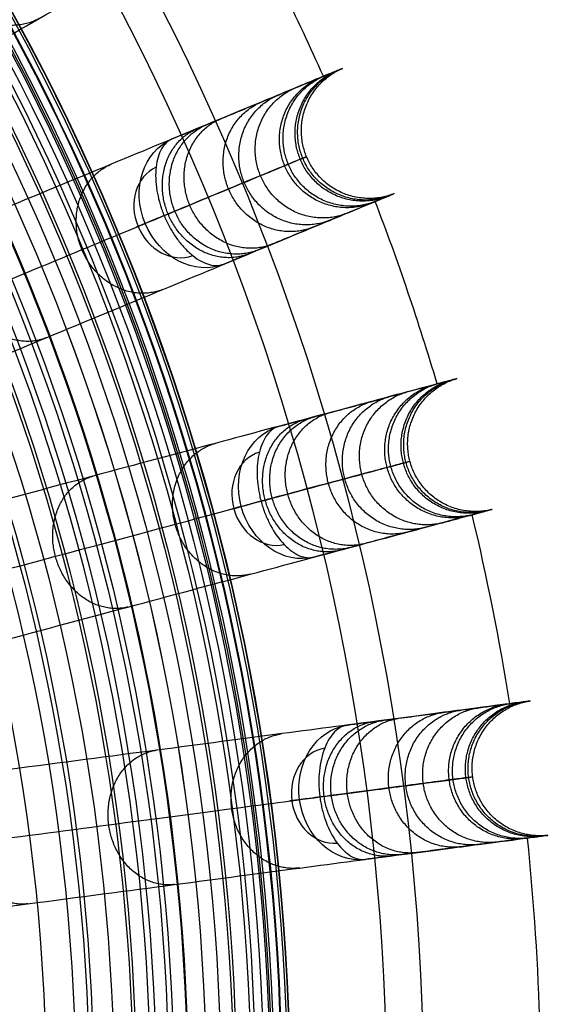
# Model space of a CAD drawing. Header units: millimetres. Extents: x -186 to 186, y -186 to 186.
# Tile 36 of 40: x 147 to 186, y 7 to 80. Entities that reach past the tile are written whole.
import ezdxf

# ---------------------------------------------------------------- set-up
doc = ezdxf.new("R2010")
doc.units = ezdxf.units.MM
doc.layers.add('Ø35', color=7, linetype='Continuous', true_color=0x7d26cd)

msp = doc.modelspace()

# ---------------------------------------------------------------- linework, layer by layer
at = {"layer": 'Ø35'}
for centre, radius in [((0, 0, 280.657), 176.344), ((0, 0, 277.846), 173.606), ((0, 0, 185.176), 166.494), ((0, 0, 178.694), 166.464), ((0, 0, 190.203), 166.286), ((0, 0, 195.126), 165.882), ((0, 0, 169.409), 165.831), ((0, 0, 199.917), 165.294), ((0, 0, 164.04), 165.137), ((0, 0, 250), 165), ((0, 0, 204.548), 164.531), ((0, 0, 157.398), 163.932), ((0, 0, 208.987), 163.606), ((0, 0, 213.207), 162.533), ((0, 0, 150.615), 162.317), ((0, 0, 216.979), 161.393), ((0, 0, 143.777), 160.306), ((0, 0, 220.096), 160.302), ((0, 0, 223.522), 158.919), ((0, 0, 136.901), 157.911), ((0, 0, 226.484), 157.532), ((0, 0, 228.238), 156.606), ((0, 0, 129.993), 155.138), ((0, 0, 231.304), 154.908), ((0, 0, 264.5), 153.5), ((0, 0, 123.061), 151.996), ((0, 0, 232.639), 151.667), ((0, 0, 116.113), 148.496)]:
    msp.add_circle(centre, radius, dxfattribs=at)
at = {"layer": 'Ø35', "extrusion": (0, 0, -1)}
for centre, radius in [((0, 0, -300), 159), ((0, 0, -300), 156.191), ((0, 0, -298.67), 150.699)]:
    msp.add_circle(centre, radius, dxfattribs=at)
at = {"layer": 'Ø35'}
for start, end in [(24.04858, 28.45142), (16.54858, 20.95142), (9.04858, 13.45142), (1.54858, 5.95142)]:
    msp.add_arc((0, 0, 161.636), 185, start, end, dxfattribs=at)
at = {"layer": 'Ø35', "extrusion": (0.477379, 0.197737, -0.85616)}
for start, end in [(270, 359.29062), (180.70938, 270)]:
    msp.add_arc((0, 272.044, -116.137), 5, start, end, dxfattribs=at)
at = {"layer": 'Ø35', "extrusion": (-0.477379, -0.197737, 0.85616)}
for start, end in [(182.21598, 270), (270, 357.78402)]:
    msp.add_arc((0, 272.044, 119.672), 3.536, start, end, dxfattribs=at)
at = {"layer": 'Ø35', "extrusion": (0.382683, -0.92388, -8.48683e-15)}
msp.add_arc((172.904, 240), 5, 123.60538, 211.11398, dxfattribs=at)
at = {"layer": 'Ø35', "extrusion": (0.499105, 0.133735, -0.85616)}
for start, end in [(270, 359.29062), (180.70938, 270)]:
    msp.add_arc((0, 272.044, -116.137), 5, start, end, dxfattribs=at)
at = {"layer": 'Ø35', "extrusion": (-0.499105, -0.133735, 0.85616)}
for start, end in [(182.21598, 270), (270, 357.78402)]:
    msp.add_arc((0, 272.044, 119.672), 3.536, start, end, dxfattribs=at)
at = {"layer": 'Ø35', "extrusion": (0.258819, -0.965926, -6.09741e-15)}
msp.add_arc((172.904, 240), 5, 123.60538, 211.11398, dxfattribs=at)
at = {"layer": 'Ø35', "extrusion": (0.512291, 0.067444, -0.85616)}
for start, end in [(270, 359.29062), (180.70938, 270)]:
    msp.add_arc((0, 272.044, -116.137), 5, start, end, dxfattribs=at)
at = {"layer": 'Ø35', "extrusion": (-0.512291, -0.067444, 0.85616)}
for start, end in [(182.21598, 270), (270, 357.78402)]:
    msp.add_arc((0, 272.044, 119.672), 3.536, start, end, dxfattribs=at)
at = {"layer": 'Ø35', "extrusion": (0.130526, -0.991445, -8.56685e-15)}
msp.add_arc((172.904, 240), 5, 123.60538, 211.11398, dxfattribs=at)
at = {"layer": 'Ø35'}
for points, knots in [([(88.055, 61.266, 30.058), (92.023, 64.31, 35.045), (95.91, 67.292, 40.156), (99.681, 70.186, 45.38), (103.378, 73.023, 50.502), (106.98, 75.787, 55.754), (110.449, 78.449, 61.124), (113.835, 81.047, 66.365), (117.109, 83.559, 71.742), (120.229, 85.953, 77.24), (123.264, 88.282, 82.587), (126.167, 90.509, 88.071), (128.892, 92.601, 93.678), (131.536, 94.63, 99.118), (134.024, 96.538, 104.693), (136.307, 98.29, 110.387), (138.521, 99.989, 115.909), (140.549, 101.545, 121.559), (142.343, 102.922, 127.318), (144.087, 104.26, 132.915), (145.611, 105.43, 138.621), (146.872, 106.397, 144.421), (148.102, 107.341, 150.084), (149.078, 108.09, 155.827), (149.76, 108.613, 161.636), (149.761, 108.614, 161.64), (149.761, 108.614, 161.643), (149.761, 108.614, 161.646), (150.199, 108.95, 165.37), (150.515, 109.193, 169.122), (150.714, 109.345, 172.878), (150.91, 109.495, 176.576), (150.992, 109.559, 180.289), (150.962, 109.536, 183.994), (150.933, 109.513, 187.613), (150.796, 109.408, 191.239), (150.551, 109.22, 194.845), (150.313, 109.038, 198.337), (149.973, 108.776, 201.827), (149.525, 108.433, 205.285), (149.096, 108.104, 208.598), (148.566, 107.697, 211.905), (147.929, 107.208, 215.165), (147.326, 106.746, 218.252), (146.622, 106.205, 221.326), (145.809, 105.581, 224.337), (145.428, 105.289, 225.747), (145.022, 104.978, 227.149), (144.158, 104.314, 229.921), (143.698, 103.961, 231.297), (143.209, 103.587, 232.653), (142.748, 103.233, 233.933), (142.26, 102.858, 235.2), (141.744, 102.462, 236.445), (141.249, 102.083, 237.638), (140.727, 101.682, 238.816), (140.175, 101.259, 239.968)], [0, 0, 0, 0, 21.204799, 21.204799, 21.204799, 41.99698, 41.99698, 41.99698, 62.294163, 62.294163, 62.294163, 82.036498, 82.036498, 82.036498, 101.193153, 101.193153, 101.193153, 119.768949, 119.768949, 119.768949, 137.816316, 137.816316, 137.816316, 155.433498, 155.433498, 155.433498, 155.443084, 155.443084, 155.443084, 166.745582, 166.745582, 166.745582, 177.871129, 177.871129, 177.871129, 188.740149, 188.740149, 188.740149, 199.26457, 199.26457, 199.26457, 209.352232, 209.352232, 209.352232, 218.911491, 218.911491, 218.911491, 223.383634, 223.383634, 227.855231, 227.855231, 227.855231, 232.074047, 232.074047, 232.074047, 236.114875, 236.114875, 236.114875, 236.114875]), ([(147.194, 90.755, 239.968), (147.795, 91.103, 238.816), (148.366, 91.432, 237.638), (148.906, 91.744, 236.445), (149.469, 92.069, 235.2), (150.002, 92.377, 233.933), (150.505, 92.667, 232.653), (151.039, 92.975, 231.297), (151.541, 93.265, 229.921), (152.484, 93.81, 227.149), (152.928, 94.066, 225.747), (153.343, 94.306, 224.337), (154.23, 94.818, 221.326), (154.999, 95.262, 218.252), (155.658, 95.642, 215.165), (156.353, 96.043, 211.905), (156.931, 96.377, 208.598), (157.4, 96.648, 205.285), (157.888, 96.93, 201.827), (158.26, 97.145, 198.337), (158.52, 97.294, 194.845), (158.787, 97.449, 191.239), (158.937, 97.535, 187.613), (158.969, 97.553, 183.994), (159.001, 97.572, 180.289), (158.911, 97.52, 176.576), (158.698, 97.397, 172.878), (158.48, 97.272, 169.122), (158.135, 97.072, 165.37), (157.658, 96.797, 161.646), (157.657, 96.796, 161.643), (157.657, 96.796, 161.64), (157.656, 96.796, 161.636), (156.912, 96.366, 155.827), (155.846, 95.751, 150.084), (154.503, 94.975, 144.421), (153.128, 94.181, 138.621), (151.463, 93.22, 132.915), (149.56, 92.122, 127.318), (147.601, 90.991, 121.559), (145.387, 89.712, 115.909), (142.971, 88.317, 110.387), (140.478, 86.878, 104.693), (137.763, 85.311, 99.118), (134.877, 83.644, 93.678), (131.902, 81.926, 88.071), (128.733, 80.097, 82.587), (125.42, 78.184, 77.24), (122.014, 76.218, 71.742), (118.44, 74.154, 66.365), (114.744, 72.02, 61.124), (110.957, 69.834, 55.754), (107.025, 67.564, 50.502), (102.989, 65.234, 45.38), (98.873, 62.857, 40.156), (94.631, 60.408, 35.045), (90.299, 57.907, 30.058)], [0, 0, 0, 0, 4.040828, 4.040828, 4.040828, 8.259644, 8.259644, 8.259644, 12.731241, 12.731241, 17.203384, 17.203384, 17.203384, 26.762643, 26.762643, 26.762643, 36.850305, 36.850305, 36.850305, 47.374726, 47.374726, 47.374726, 58.243746, 58.243746, 58.243746, 69.369292, 69.369292, 69.369292, 80.671791, 80.671791, 80.671791, 80.681377, 80.681377, 80.681377, 98.298559, 98.298559, 98.298559, 116.345926, 116.345926, 116.345926, 134.921722, 134.921722, 134.921722, 154.078377, 154.078377, 154.078377, 173.820712, 173.820712, 173.820712, 194.117895, 194.117895, 194.117895, 214.910076, 214.910076, 214.910076, 236.114875, 236.114875, 236.114875, 236.114875]), ([(89.791, 51.841, 33.54), (94.078, 54.316, 38.479), (102.372, 59.104, 48.477), (113.98, 65.806, 63.99), (124.512, 71.887, 79.841), (133.83, 77.267, 95.973), (141.795, 81.865, 112.333), (148.272, 85.605, 128.864), (153.128, 88.408, 145.52), (155.874, 89.994, 160.329), (157.053, 90.674, 173.137), (157.313, 90.825, 183.863), (156.882, 90.576, 194.327), (155.81, 89.957, 204.378), (154.15, 88.999, 213.861), (151.957, 87.733, 222.618), (149.696, 86.427, 229.305), (147.665, 85.254, 234.131), (146.586, 84.632, 236.356), (146.032, 84.312, 237.416)], [0, 0, 0, 0, 21.206687, 42.000163, 62.298384, 82.041442, 101.198015, 119.773444, 137.819283, 155.44352, 166.748088, 177.876049, 188.747485, 199.274348, 209.364632, 218.926927, 227.876161, 232.097972, 236.141838, 236.141838, 236.141838, 236.141838]), ([(95.299, 49.248, 30.058), (99.63, 51.749, 35.045), (103.872, 54.198, 40.156), (107.989, 56.575, 45.38), (112.025, 58.905, 50.502), (115.957, 61.175, 55.754), (119.743, 63.361, 61.124), (123.44, 65.495, 66.365), (127.013, 67.558, 71.742), (130.42, 69.525, 77.24), (133.733, 71.438, 82.587), (136.901, 73.267, 88.071), (139.876, 74.985, 93.678), (142.763, 76.651, 99.118), (145.478, 78.219, 104.693), (147.97, 79.658, 110.387), (150.387, 81.053, 115.909), (152.601, 82.331, 121.559), (154.56, 83.462, 127.318), (156.463, 84.561, 132.915), (158.127, 85.522, 138.621), (159.503, 86.316, 144.421), (160.846, 87.091, 150.084), (161.911, 87.706, 155.827), (162.656, 88.136, 161.636), (162.656, 88.137, 161.64), (162.657, 88.137, 161.643), (162.657, 88.137, 161.646), (163.134, 88.413, 165.37), (163.48, 88.612, 169.122), (163.697, 88.738, 172.878), (163.911, 88.861, 176.576), (164.001, 88.913, 180.289), (163.968, 88.894, 183.994), (163.936, 88.876, 187.613), (163.787, 88.789, 191.239), (163.519, 88.635, 194.845), (163.26, 88.485, 198.337), (162.888, 88.27, 201.827), (162.399, 87.988, 205.285), (161.931, 87.718, 208.598), (161.352, 87.384, 211.905), (160.657, 86.983, 215.165), (159.999, 86.602, 218.252), (159.23, 86.159, 221.326), (158.343, 85.646, 224.337), (157.927, 85.406, 225.747), (157.484, 85.15, 227.149), (156.54, 84.606, 229.921), (156.038, 84.316, 231.297), (155.505, 84.008, 232.653), (155.002, 83.717, 233.933), (154.469, 83.41, 235.2), (153.905, 83.084, 236.445), (153.365, 82.772, 237.638), (152.795, 82.443, 238.816), (152.193, 82.096, 239.968)], [0, 0, 0, 0, 21.204799, 21.204799, 21.204799, 41.99698, 41.99698, 41.99698, 62.294163, 62.294163, 62.294163, 82.036498, 82.036498, 82.036498, 101.193153, 101.193153, 101.193153, 119.768949, 119.768949, 119.768949, 137.816316, 137.816316, 137.816316, 155.433498, 155.433498, 155.433498, 155.443084, 155.443084, 155.443084, 166.745582, 166.745582, 166.745582, 177.871129, 177.871129, 177.871129, 188.740149, 188.740149, 188.740149, 199.26457, 199.26457, 199.26457, 209.352232, 209.352232, 209.352232, 218.911491, 218.911491, 218.911491, 223.383634, 223.383634, 227.855231, 227.855231, 227.855231, 232.074047, 232.074047, 232.074047, 236.114875, 236.114875, 236.114875, 236.114875]), ([(157.78, 70.766, 239.968), (158.422, 71.032, 238.816), (159.031, 71.284, 237.638), (159.607, 71.523, 236.445), (160.208, 71.772, 235.2), (160.777, 72.007, 233.933), (161.313, 72.23, 232.653), (161.882, 72.465, 231.297), (162.418, 72.687, 229.921), (163.424, 73.104, 227.149), (163.897, 73.3, 225.747), (164.341, 73.484, 224.337), (165.287, 73.876, 221.326), (166.108, 74.215, 218.252), (166.81, 74.506, 215.165), (167.551, 74.814, 211.905), (168.169, 75.069, 208.598), (168.668, 75.276, 205.285), (169.189, 75.492, 201.827), (169.586, 75.656, 198.337), (169.863, 75.771, 194.845), (170.149, 75.889, 191.239), (170.308, 75.955, 187.613), (170.342, 75.969, 183.994), (170.377, 75.984, 180.289), (170.281, 75.944, 176.576), (170.053, 75.85, 172.878), (169.821, 75.754, 169.122), (169.453, 75.601, 165.37), (168.943, 75.39, 161.646), (168.943, 75.39, 161.643), (168.942, 75.39, 161.64), (168.942, 75.39, 161.636), (168.147, 75.06, 155.827), (167.011, 74.59, 150.084), (165.578, 73.996, 144.421), (164.111, 73.388, 138.621), (162.335, 72.653, 132.915), (160.305, 71.812, 127.318), (158.215, 70.946, 121.559), (155.853, 69.968, 115.909), (153.275, 68.9, 110.387), (150.616, 67.799, 104.693), (147.72, 66.599, 99.118), (144.64, 65.323, 93.678), (141.467, 64.009, 88.071), (138.087, 62.609, 82.587), (134.552, 61.145, 77.24), (130.919, 59.64, 71.742), (127.106, 58.06, 66.365), (123.163, 56.427, 61.124), (119.123, 54.754, 55.754), (114.929, 53.016, 50.502), (110.623, 51.233, 45.38), (106.232, 49.414, 40.156), (101.706, 47.539, 35.045), (97.085, 45.625, 30.058)], [0, 0, 0, 0, 4.040828, 4.040828, 4.040828, 8.259644, 8.259644, 8.259644, 12.731241, 12.731241, 17.203384, 17.203384, 17.203384, 26.762643, 26.762643, 26.762643, 36.850305, 36.850305, 36.850305, 47.374726, 47.374726, 47.374726, 58.243746, 58.243746, 58.243746, 69.369292, 69.369292, 69.369292, 80.671791, 80.671791, 80.671791, 80.681377, 80.681377, 80.681377, 98.298559, 98.298559, 98.298559, 116.345926, 116.345926, 116.345926, 134.921722, 134.921722, 134.921722, 154.078377, 154.078377, 154.078377, 173.820712, 173.820712, 173.820712, 194.117895, 194.117895, 194.117895, 214.910076, 214.910076, 214.910076, 236.114875, 236.114875, 236.114875, 236.114875]), ([(157.78, 70.766, 239.968), (157.467, 70.637, 240.53), (157.2, 70.386, 241.083), (156.996, 70.029, 241.596), (156.792, 69.672, 242.108), (156.654, 69.216, 242.57), (156.594, 68.688, 242.956), (156.534, 68.158, 243.344), (156.554, 67.567, 243.648), (156.656, 66.949, 243.855), (156.7, 66.678, 243.946), (156.76, 66.404, 244.017), (156.873, 65.991, 244.094), (156.915, 65.854, 244.114), (156.982, 65.649, 244.137), (157.005, 65.581, 244.144), (157.054, 65.445, 244.154), (157.079, 65.378, 244.158), (157.105, 65.31, 244.161), (157.131, 65.243, 244.163), (157.158, 65.175, 244.165), (157.186, 65.108, 244.165)], [0, 0, 0, 0, 1.976488, 1.976488, 1.976488, 3.954613, 3.954613, 3.954613, 5.937868, 5.937868, 5.937868, 6.806556, 6.806556, 7.240695, 7.240695, 7.457739, 7.457739, 7.674783, 7.674783, 7.674783, 7.892081, 7.892081, 7.892081, 7.892081]), ([(95.789, 39.677, 33.54), (100.363, 41.572, 38.479), (109.211, 45.237, 48.477), (121.594, 50.366, 63.99), (132.83, 55.02, 79.841), (142.77, 59.137, 95.973), (151.267, 62.657, 112.333), (158.177, 65.519, 128.864), (163.357, 67.665, 145.52), (166.287, 68.878, 160.329), (167.544, 69.399, 173.137), (167.822, 69.514, 183.863), (167.363, 69.324, 194.327), (166.219, 68.85, 204.378), (164.448, 68.117, 213.861), (162.109, 67.148, 222.618), (159.697, 66.149, 229.305), (157.53, 65.251, 234.131), (156.379, 64.774, 236.356), (155.788, 64.529, 237.416)], [0, 0, 0, 0, 21.206687, 42.000163, 62.298384, 82.041442, 101.198015, 119.773444, 137.819283, 155.44352, 166.748088, 177.876049, 188.747485, 199.274348, 209.364632, 218.926927, 227.876161, 232.097972, 236.141838, 236.141838, 236.141838, 236.141838]), ([(100.912, 36.388, 30.058), (105.532, 38.302, 35.045), (110.058, 40.176, 40.156), (114.449, 41.995, 45.38), (118.755, 43.779, 50.502), (122.949, 45.516, 55.754), (126.989, 47.189, 61.124), (130.932, 48.823, 66.365), (134.745, 50.402, 71.742), (138.379, 51.907, 77.24), (141.913, 53.371, 82.587), (145.293, 54.771, 88.071), (148.467, 56.086, 93.678), (151.546, 57.361, 99.118), (154.443, 58.561, 104.693), (157.102, 59.662, 110.387), (159.68, 60.73, 115.909), (162.042, 61.708, 121.559), (164.131, 62.574, 127.318), (166.162, 63.415, 132.915), (167.937, 64.15, 138.621), (169.405, 64.758, 144.421), (170.837, 65.352, 150.084), (171.974, 65.822, 155.827), (172.769, 66.152, 161.636), (172.769, 66.152, 161.64), (172.769, 66.152, 161.643), (172.77, 66.152, 161.646), (173.279, 66.363, 165.37), (173.648, 66.516, 169.122), (173.879, 66.612, 172.878), (174.107, 66.706, 176.576), (174.203, 66.746, 180.289), (174.168, 66.731, 183.994), (174.134, 66.717, 187.613), (173.975, 66.651, 191.239), (173.689, 66.533, 194.845), (173.413, 66.418, 198.337), (173.016, 66.254, 201.827), (172.495, 66.038, 205.285), (171.995, 65.831, 208.598), (171.378, 65.576, 211.905), (170.636, 65.268, 215.165), (169.934, 64.977, 218.252), (169.114, 64.638, 221.326), (168.167, 64.246, 224.337), (167.724, 64.062, 225.747), (167.251, 63.866, 227.149), (166.244, 63.449, 229.921), (165.709, 63.227, 231.297), (165.14, 62.992, 232.653), (164.603, 62.769, 233.933), (164.034, 62.534, 235.2), (163.433, 62.285, 236.445), (162.857, 62.046, 237.638), (162.249, 61.794, 238.816), (161.607, 61.528, 239.968)], [0, 0, 0, 0, 21.204799, 21.204799, 21.204799, 41.99698, 41.99698, 41.99698, 62.294163, 62.294163, 62.294163, 82.036498, 82.036498, 82.036498, 101.193153, 101.193153, 101.193153, 119.768949, 119.768949, 119.768949, 137.816316, 137.816316, 137.816316, 155.433498, 155.433498, 155.433498, 155.443084, 155.443084, 155.443084, 166.745582, 166.745582, 166.745582, 177.871129, 177.871129, 177.871129, 188.740149, 188.740149, 188.740149, 199.26457, 199.26457, 199.26457, 209.352232, 209.352232, 209.352232, 218.911491, 218.911491, 218.911491, 223.383634, 223.383634, 227.855231, 227.855231, 227.855231, 232.074047, 232.074047, 232.074047, 236.114875, 236.114875, 236.114875, 236.114875]), ([(157.186, 65.108, 244.165), (157.213, 65.042, 244.165), (157.242, 64.975, 244.163), (157.271, 64.909, 244.161), (157.301, 64.843, 244.158), (157.331, 64.777, 244.154), (157.392, 64.647, 244.144), (157.424, 64.582, 244.137), (157.521, 64.389, 244.114), (157.589, 64.263, 244.094), (157.801, 63.892, 244.017), (157.952, 63.655, 243.946), (158.113, 63.432, 243.855), (158.275, 63.205, 243.763), (158.446, 62.993, 243.651), (158.623, 62.798, 243.52), (158.842, 62.556, 243.359), (159.069, 62.343, 243.17), (159.298, 62.16, 242.956), (159.714, 61.828, 242.57), (160.134, 61.603, 242.108), (160.531, 61.495, 241.596), (160.928, 61.387, 241.083), (161.293, 61.398, 240.53), (161.607, 61.528, 239.968)], [0, 0, 0, 0, 0.217298, 0.217298, 0.217298, 0.434342, 0.434342, 0.651386, 0.651386, 1.085525, 1.085525, 1.954213, 1.954213, 1.954213, 2.83705, 2.83705, 2.83705, 3.927983, 3.927983, 3.927983, 5.906108, 5.906108, 5.906108, 7.882596, 7.882596, 7.882596, 7.882596]), ([(165.667, 49.566, 239.968), (166.338, 49.746, 238.816), (166.975, 49.917, 237.638), (167.577, 50.078, 236.445), (168.205, 50.246, 235.2), (168.8, 50.406, 233.933), (169.361, 50.556, 232.653), (169.956, 50.715, 231.297), (170.516, 50.866, 229.921), (171.568, 51.148, 227.149), (172.063, 51.28, 225.747), (172.526, 51.404, 224.337), (173.516, 51.669, 221.326), (174.373, 51.899, 218.252), (175.108, 52.096, 215.165), (175.883, 52.304, 211.905), (176.528, 52.477, 208.598), (177.051, 52.616, 205.285), (177.596, 52.763, 201.827), (178.01, 52.874, 198.337), (178.3, 52.951, 194.845), (178.599, 53.031, 191.239), (178.765, 53.076, 187.613), (178.8, 53.085, 183.994), (178.837, 53.095, 180.289), (178.737, 53.068, 176.576), (178.498, 53.004, 172.878), (178.256, 52.939, 169.122), (177.871, 52.836, 165.37), (177.338, 52.694, 161.646), (177.338, 52.693, 161.643), (177.337, 52.693, 161.64), (177.337, 52.693, 161.636), (176.506, 52.471, 155.827), (175.318, 52.152, 150.084), (173.82, 51.751, 144.421), (172.286, 51.34, 138.621), (170.43, 50.842, 132.915), (168.307, 50.274, 127.318), (166.122, 49.688, 121.559), (163.653, 49.027, 115.909), (160.957, 48.304, 110.387), (158.177, 47.559, 104.693), (155.149, 46.748, 99.118), (151.929, 45.885, 93.678), (148.611, 44.996, 88.071), (145.077, 44.049, 82.587), (141.382, 43.059, 77.24), (137.583, 42.041, 71.742), (133.597, 40.973, 66.365), (129.474, 39.868, 61.124), (125.251, 38.737, 55.754), (120.865, 37.562, 50.502), (116.364, 36.355, 45.38), (111.773, 35.125, 40.156), (107.041, 33.857, 35.045), (102.21, 32.563, 30.058)], [0, 0, 0, 0, 4.040828, 4.040828, 4.040828, 8.259644, 8.259644, 8.259644, 12.731241, 12.731241, 17.203384, 17.203384, 17.203384, 26.762643, 26.762643, 26.762643, 36.850305, 36.850305, 36.850305, 47.374726, 47.374726, 47.374726, 58.243746, 58.243746, 58.243746, 69.369292, 69.369292, 69.369292, 80.671791, 80.671791, 80.671791, 80.681377, 80.681377, 80.681377, 98.298559, 98.298559, 98.298559, 116.345926, 116.345926, 116.345926, 134.921722, 134.921722, 134.921722, 154.078377, 154.078377, 154.078377, 173.820712, 173.820712, 173.820712, 194.117895, 194.117895, 194.117895, 214.910076, 214.910076, 214.910076, 236.114875, 236.114875, 236.114875, 236.114875]), ([(165.667, 49.566, 239.968), (165.34, 49.479, 240.53), (165.043, 49.265, 241.083), (164.794, 48.938, 241.596), (164.545, 48.611, 242.108), (164.349, 48.176, 242.57), (164.22, 47.66, 242.956), (164.092, 47.143, 243.344), (164.034, 46.554, 243.648), (164.054, 45.929, 243.855), (164.063, 45.654, 243.946), (164.087, 45.374, 244.017), (164.145, 44.951, 244.094), (164.168, 44.809, 244.114), (164.208, 44.597, 244.137), (164.222, 44.527, 244.144), (164.253, 44.386, 244.154), (164.269, 44.315, 244.158), (164.286, 44.245, 244.161), (164.303, 44.175, 244.163), (164.321, 44.105, 244.165), (164.339, 44.035, 244.165)], [0, 0, 0, 0, 1.976488, 1.976488, 1.976488, 3.954613, 3.954613, 3.954613, 5.937868, 5.937868, 5.937868, 6.806556, 6.806556, 7.240695, 7.240695, 7.457739, 7.457739, 7.674783, 7.674783, 7.674783, 7.892081, 7.892081, 7.892081, 7.892081]), ([(100.149, 26.835, 33.54), (104.93, 28.116, 38.479), (114.181, 30.595, 48.477), (127.128, 34.064, 63.99), (138.876, 37.212, 79.841), (149.268, 39.996, 95.973), (158.152, 42.377, 112.333), (165.376, 44.312, 128.864), (170.792, 45.764, 145.52), (173.854, 46.584, 160.329), (175.169, 46.937, 173.137), (175.46, 47.014, 183.863), (174.979, 46.886, 194.327), (173.784, 46.565, 204.378), (171.932, 46.069, 213.861), (169.486, 45.414, 222.618), (166.965, 44.738, 229.305), (164.699, 44.131, 234.131), (163.496, 43.809, 236.356), (162.877, 43.643, 237.416)], [0, 0, 0, 0, 21.206687, 42.000163, 62.298384, 82.041442, 101.198015, 119.773444, 137.819283, 155.44352, 166.748088, 177.876049, 188.747485, 199.274348, 209.364632, 218.926927, 227.876161, 232.097972, 236.141838, 236.141838, 236.141838, 236.141838]), ([(164.339, 44.035, 244.165), (164.358, 43.965, 244.165), (164.378, 43.895, 244.163), (164.398, 43.825, 244.161), (164.419, 43.756, 244.158), (164.44, 43.687, 244.154), (164.484, 43.55, 244.144), (164.507, 43.481, 244.137), (164.578, 43.278, 244.114), (164.629, 43.144, 244.094), (164.79, 42.748, 244.017), (164.91, 42.494, 243.946), (165.039, 42.251, 243.855), (165.335, 41.7, 243.648), (165.679, 41.219, 243.344), (166.049, 40.835, 242.956), (166.418, 40.453, 242.57), (166.805, 40.174, 242.108), (167.184, 40.015, 241.596), (167.564, 39.857, 241.083), (167.928, 39.82, 240.53), (168.255, 39.908, 239.968)], [0, 0, 0, 0, 0.217298, 0.217298, 0.217298, 0.434342, 0.434342, 0.651386, 0.651386, 1.085525, 1.085525, 1.954213, 1.954213, 1.954213, 3.937468, 3.937468, 3.937468, 5.915593, 5.915593, 5.915593, 7.892081, 7.892081, 7.892081, 7.892081]), ([(104.798, 22.905, 30.058), (109.629, 24.199, 35.045), (114.361, 25.467, 40.156), (118.952, 26.697, 45.38), (123.453, 27.903, 50.502), (127.839, 29.078, 55.754), (132.062, 30.21, 61.124), (136.185, 31.315, 66.365), (140.171, 32.383, 71.742), (143.97, 33.401, 77.24), (147.665, 34.391, 82.587), (151.199, 35.338, 88.071), (154.517, 36.227, 93.678), (157.737, 37.09, 99.118), (160.765, 37.901, 104.693), (163.545, 38.646, 110.387), (166.241, 39.368, 115.909), (168.71, 40.03, 121.559), (170.895, 40.615, 127.318), (173.017, 41.184, 132.915), (174.874, 41.681, 138.621), (176.408, 42.092, 144.421), (177.906, 42.494, 150.084), (179.094, 42.812, 155.827), (179.925, 43.035, 161.636), (179.925, 43.035, 161.64), (179.926, 43.035, 161.643), (179.926, 43.035, 161.646), (180.459, 43.178, 165.37), (180.844, 43.281, 169.122), (181.086, 43.346, 172.878), (181.325, 43.41, 176.576), (181.425, 43.437, 180.289), (181.388, 43.427, 183.994), (181.353, 43.417, 187.613), (181.186, 43.373, 191.239), (180.888, 43.293, 194.845), (180.598, 43.215, 198.337), (180.184, 43.104, 201.827), (179.639, 42.958, 205.285), (179.116, 42.818, 208.598), (178.471, 42.645, 211.905), (177.696, 42.438, 215.165), (176.961, 42.241, 218.252), (176.104, 42.011, 221.326), (175.114, 41.746, 224.337), (174.651, 41.622, 225.747), (174.156, 41.489, 227.149), (173.104, 41.207, 229.921), (172.544, 41.057, 231.297), (171.949, 40.898, 232.653), (171.388, 40.747, 233.933), (170.793, 40.588, 235.2), (170.165, 40.42, 236.445), (169.563, 40.258, 237.638), (168.926, 40.088, 238.816), (168.255, 39.908, 239.968)], [0, 0, 0, 0, 21.204799, 21.204799, 21.204799, 41.99698, 41.99698, 41.99698, 62.294163, 62.294163, 62.294163, 82.036498, 82.036498, 82.036498, 101.193153, 101.193153, 101.193153, 119.768949, 119.768949, 119.768949, 137.816316, 137.816316, 137.816316, 155.433498, 155.433498, 155.433498, 155.443084, 155.443084, 155.443084, 166.745582, 166.745582, 166.745582, 177.871129, 177.871129, 177.871129, 188.740149, 188.740149, 188.740149, 199.26457, 199.26457, 199.26457, 209.352232, 209.352232, 209.352232, 218.911491, 218.911491, 218.911491, 223.383634, 223.383634, 227.855231, 227.855231, 227.855231, 232.074047, 232.074047, 232.074047, 236.114875, 236.114875, 236.114875, 236.114875]), ([(170.72, 27.518, 239.968), (171.409, 27.609, 238.816), (172.062, 27.695, 237.638), (172.68, 27.776, 236.445), (173.325, 27.861, 235.2), (173.935, 27.942, 233.933), (174.511, 28.018, 232.653), (175.122, 28.098, 231.297), (175.696, 28.174, 229.921), (176.777, 28.316, 227.149), (177.284, 28.383, 225.747), (177.76, 28.445, 224.337), (178.776, 28.579, 221.326), (179.656, 28.695, 218.252), (180.41, 28.794, 215.165), (181.205, 28.899, 211.905), (181.868, 28.986, 208.598), (182.404, 29.057, 205.285), (182.963, 29.13, 201.827), (183.389, 29.186, 198.337), (183.686, 29.225, 194.845), (183.993, 29.266, 191.239), (184.163, 29.288, 187.613), (184.2, 29.293, 183.994), (184.237, 29.298, 180.289), (184.134, 29.284, 176.576), (183.89, 29.252, 172.878), (183.641, 29.219, 169.122), (183.246, 29.167, 165.37), (182.699, 29.095, 161.646), (182.699, 29.095, 161.643), (182.698, 29.095, 161.64), (182.698, 29.095, 161.636), (181.845, 28.983, 155.827), (180.625, 28.822, 150.084), (179.088, 28.62, 144.421), (177.513, 28.413, 138.621), (175.608, 28.162, 132.915), (173.429, 27.875, 127.318), (171.186, 27.58, 121.559), (168.652, 27.246, 115.909), (165.885, 26.882, 110.387), (163.032, 26.506, 104.693), (159.923, 26.097, 99.118), (156.619, 25.662, 93.678), (153.213, 25.214, 88.071), (149.586, 24.736, 82.587), (145.793, 24.237, 77.24), (141.893, 23.723, 71.742), (137.802, 23.185, 66.365), (133.57, 22.628, 61.124), (129.235, 22.057, 55.754), (124.734, 21.464, 50.502), (120.114, 20.856, 45.38), (115.401, 20.235, 40.156), (110.545, 19.596, 35.045), (105.586, 18.943, 30.058)], [0, 0, 0, 0, 4.040828, 4.040828, 4.040828, 8.259644, 8.259644, 8.259644, 12.731241, 12.731241, 17.203384, 17.203384, 17.203384, 26.762643, 26.762643, 26.762643, 36.850305, 36.850305, 36.850305, 47.374726, 47.374726, 47.374726, 58.243746, 58.243746, 58.243746, 69.369292, 69.369292, 69.369292, 80.671791, 80.671791, 80.671791, 80.681377, 80.681377, 80.681377, 98.298559, 98.298559, 98.298559, 116.345926, 116.345926, 116.345926, 134.921722, 134.921722, 134.921722, 154.078377, 154.078377, 154.078377, 173.820712, 173.820712, 173.820712, 194.117895, 194.117895, 194.117895, 214.910076, 214.910076, 214.910076, 236.114875, 236.114875, 236.114875, 236.114875]), ([(170.72, 27.518, 239.968), (170.383, 27.474, 240.53), (170.061, 27.301, 241.083), (169.772, 27.009, 241.596), (169.482, 26.717, 242.108), (169.231, 26.312, 242.57), (169.036, 25.817, 242.956), (168.841, 25.322, 243.344), (168.707, 24.745, 243.648), (168.645, 24.123, 243.855), (168.618, 23.849, 243.946), (168.605, 23.568, 244.017), (168.608, 23.141, 244.094), (168.612, 22.998, 244.114), (168.624, 22.782, 244.137), (168.629, 22.711, 244.144), (168.641, 22.567, 244.154), (168.648, 22.495, 244.158), (168.655, 22.423, 244.161), (168.663, 22.351, 244.163), (168.672, 22.279, 244.165), (168.681, 22.207, 244.165)], [0, 0, 0, 0, 1.976488, 1.976488, 1.976488, 3.954613, 3.954613, 3.954613, 5.937868, 5.937868, 5.937868, 6.806556, 6.806556, 7.240695, 7.240695, 7.457739, 7.457739, 7.674783, 7.674783, 7.674783, 7.892081, 7.892081, 7.892081, 7.892081]), ([(102.795, 13.533, 33.54), (107.703, 14.179, 38.479), (117.198, 15.429, 48.477), (130.487, 17.179, 63.99), (142.545, 18.766, 79.841), (153.211, 20.171, 95.973), (162.33, 21.371, 112.333), (169.745, 22.347, 128.864), (175.304, 23.079, 145.52), (178.448, 23.493, 160.329), (179.797, 23.671, 173.137), (180.095, 23.71, 183.863), (179.602, 23.645, 194.327), (178.375, 23.484, 204.378), (176.474, 23.233, 213.861), (173.964, 22.903, 222.618), (171.376, 22.562, 229.305), (169.05, 22.256, 234.131), (167.815, 22.093, 236.356), (167.181, 22.01, 237.416)], [0, 0, 0, 0, 21.206687, 42.000163, 62.298384, 82.041442, 101.198015, 119.773444, 137.819283, 155.44352, 166.748088, 177.876049, 188.747485, 199.274348, 209.364632, 218.926927, 227.876161, 232.097972, 236.141838, 236.141838, 236.141838, 236.141838]), ([(168.681, 22.207, 244.165), (168.69, 22.135, 244.165), (168.701, 22.064, 244.163), (168.712, 21.992, 244.161), (168.723, 21.921, 244.158), (168.735, 21.85, 244.154), (168.761, 21.708, 244.144), (168.775, 21.637, 244.137), (168.819, 21.426, 244.114), (168.852, 21.286, 244.094), (168.96, 20.873, 244.017), (169.045, 20.605, 243.946), (169.142, 20.348, 243.855), (169.363, 19.762, 243.648), (169.642, 19.241, 243.344), (169.959, 18.812, 242.956), (170.275, 18.385, 242.57), (170.622, 18.058, 242.108), (170.977, 17.851, 241.596), (171.332, 17.644, 241.083), (171.689, 17.56, 240.53), (172.025, 17.605, 239.968)], [0, 0, 0, 0, 0.217298, 0.217298, 0.217298, 0.434342, 0.434342, 0.651386, 0.651386, 1.085525, 1.085525, 1.954213, 1.954213, 1.954213, 3.937468, 3.937468, 3.937468, 5.915593, 5.915593, 5.915593, 7.892081, 7.892081, 7.892081, 7.892081]), ([(106.891, 9.03, 30.058), (111.85, 9.683, 35.045), (116.706, 10.322, 40.156), (121.419, 10.943, 45.38), (126.039, 11.551, 50.502), (130.54, 12.143, 55.754), (134.876, 12.714, 61.124), (139.107, 13.271, 66.365), (143.199, 13.81, 71.742), (147.098, 14.323, 77.24), (150.891, 14.823, 82.587), (154.518, 15.3, 88.071), (157.924, 15.748, 93.678), (161.229, 16.183, 99.118), (164.337, 16.593, 104.693), (167.19, 16.968, 110.387), (169.957, 17.333, 115.909), (172.492, 17.666, 121.559), (174.734, 17.961, 127.318), (176.913, 18.248, 132.915), (178.818, 18.499, 138.621), (180.393, 18.706, 144.421), (181.93, 18.909, 150.084), (183.15, 19.069, 155.827), (184.003, 19.182, 161.636), (184.003, 19.182, 161.64), (184.004, 19.182, 161.643), (184.004, 19.182, 161.646), (184.551, 19.254, 165.37), (184.946, 19.306, 169.122), (185.195, 19.339, 172.878), (185.439, 19.371, 176.576), (185.542, 19.384, 180.289), (185.505, 19.38, 183.994), (185.468, 19.375, 187.613), (185.298, 19.352, 191.239), (184.991, 19.312, 194.845), (184.694, 19.273, 198.337), (184.268, 19.217, 201.827), (183.709, 19.143, 205.285), (183.173, 19.072, 208.598), (182.511, 18.985, 211.905), (181.715, 18.88, 215.165), (180.961, 18.781, 218.252), (180.081, 18.665, 221.326), (179.065, 18.532, 224.337), (178.589, 18.469, 225.747), (178.082, 18.402, 227.149), (177.001, 18.26, 229.921), (176.427, 18.184, 231.297), (175.816, 18.104, 232.653), (175.24, 18.028, 233.933), (174.63, 17.948, 235.2), (173.985, 17.863, 236.445), (173.367, 17.781, 237.638), (172.714, 17.695, 238.816), (172.025, 17.605, 239.968)], [0, 0, 0, 0, 21.204799, 21.204799, 21.204799, 41.99698, 41.99698, 41.99698, 62.294163, 62.294163, 62.294163, 82.036498, 82.036498, 82.036498, 101.193153, 101.193153, 101.193153, 119.768949, 119.768949, 119.768949, 137.816316, 137.816316, 137.816316, 155.433498, 155.433498, 155.433498, 155.443084, 155.443084, 155.443084, 166.745582, 166.745582, 166.745582, 177.871129, 177.871129, 177.871129, 188.740149, 188.740149, 188.740149, 199.26457, 199.26457, 199.26457, 209.352232, 209.352232, 209.352232, 218.911491, 218.911491, 218.911491, 223.383634, 223.383634, 227.855231, 227.855231, 227.855231, 232.074047, 232.074047, 232.074047, 236.114875, 236.114875, 236.114875, 236.114875])]:
    msp.add_open_spline(points, degree=3, knots=knots, dxfattribs=at)
for points, weights, knots in [([(147.97, 79.658, 110.387), (144.124, 77.513, 112.613), (141.657, 81.786, 112.613), (139.19, 86.059, 112.613), (142.971, 88.317, 110.387)], [0.994566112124, 0.709849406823, 1, 0.709849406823, 0.994566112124], [7.927526, 7.927526, 7.927526, 15.707963, 15.707963, 23.488401, 23.488401, 23.488401]), ([(173.689, 66.533, 194.845), (169.123, 64.713, 194.424), (167.235, 69.271, 194.424), (165.347, 73.829, 194.424), (169.863, 75.771, 194.845)], [0.994520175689, 0.709872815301, 1, 0.709872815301, 0.994520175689], [7.928153, 7.928153, 7.928153, 15.707963, 15.707963, 23.487773, 23.487773, 23.487773]), ([(173.879, 66.612, 172.878), (169.307, 64.789, 173.207), (167.419, 69.347, 173.207), (165.531, 73.905, 173.207), (170.053, 75.85, 172.878)], [0.994518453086, 0.709873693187, 1, 0.709873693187, 0.994518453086], [7.928177, 7.928177, 7.928177, 15.707963, 15.707963, 23.48775, 23.48775, 23.48775]), ([(174.168, 66.731, 183.994), (169.586, 64.905, 183.944), (167.698, 69.463, 183.944), (165.81, 74.021, 183.944), (170.342, 75.969, 183.994)], [0.994515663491, 0.709875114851, 1, 0.709875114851, 0.994515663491], [7.928215, 7.928215, 7.928215, 15.707963, 15.707963, 23.487712, 23.487712, 23.487712]), ([(172.495, 66.038, 205.285), (167.971, 64.236, 204.49), (166.083, 68.794, 204.49), (164.195, 73.352, 204.49), (168.668, 75.276, 205.285)], [0.994533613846, 0.709865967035, 1, 0.709865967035, 0.994533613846], [7.92797, 7.92797, 7.92797, 15.707963, 15.707963, 23.487957, 23.487957, 23.487957]), ([(172.77, 66.152, 161.646), (168.236, 64.346, 162.369), (166.348, 68.904, 162.369), (164.46, 73.462, 162.369), (168.943, 75.39, 161.646)], [0.994519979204, 0.709872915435, 1, 0.709872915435, 0.994519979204], [7.928156, 7.928156, 7.928156, 15.707963, 15.707963, 23.487771, 23.487771, 23.487771]), ([(170.636, 65.268, 215.165), (166.185, 63.496, 213.985), (164.297, 68.054, 213.985), (162.409, 72.613, 213.985), (166.81, 74.506, 215.165)], [0.994562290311, 0.709851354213, 1, 0.709851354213, 0.994562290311], [7.927578, 7.927578, 7.927578, 15.707963, 15.707963, 23.488349, 23.488349, 23.488349]), ([(168.167, 64.246, 224.337), (163.827, 62.518, 222.746), (161.939, 67.077, 222.746), (160.05, 71.636, 222.746), (164.341, 73.484, 224.337)], [0.994618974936, 0.709822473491, 1, 0.709822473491, 0.994618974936], [7.926803, 7.926803, 7.926803, 15.707963, 15.707963, 23.489123, 23.489123, 23.489123]), ([(169.405, 64.758, 144.421), (164.983, 62.998, 145.724), (163.095, 67.556, 145.724), (161.207, 72.115, 145.724), (165.578, 73.996, 144.421)], [0.994559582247, 0.709852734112, 1, 0.709852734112, 0.994559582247], [7.927615, 7.927615, 7.927615, 15.707963, 15.707963, 23.488312, 23.488312, 23.488312]), ([(165.14, 62.992, 232.653), (160.964, 61.331, 230.612), (159.075, 65.891, 230.612), (157.186, 70.451, 230.612), (161.313, 72.23, 232.653)], [0.99473984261, 0.709760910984, 1, 0.709760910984, 0.99473984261], [7.925153, 7.925153, 7.925153, 15.707963, 15.707963, 23.490774, 23.490774, 23.490774]), ([(163.433, 62.285, 236.445), (159.368, 60.668, 234.157), (157.478, 65.23, 234.157), (155.589, 69.791, 234.157), (159.607, 71.523, 236.445)], [0.994812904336, 0.709723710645, 1, 0.709723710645, 0.994812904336], [7.924155, 7.924155, 7.924155, 15.707963, 15.707963, 23.491771, 23.491771, 23.491771]), ([(164.131, 62.574, 127.318), (159.863, 60.877, 129.122), (157.975, 65.435, 129.122), (156.087, 69.994, 129.122), (160.305, 71.812, 127.318)], [0.994578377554, 0.7098431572, 1, 0.7098431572, 0.994578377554], [7.927358, 7.927358, 7.927358, 15.707963, 15.707963, 23.488569, 23.488569, 23.488569]), ([(157.102, 59.662, 110.387), (153.008, 58.038, 112.613), (151.12, 62.596, 112.613), (149.232, 67.155, 112.613), (153.275, 68.9, 110.387)], [0.994566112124, 0.709849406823, 1, 0.709849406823, 0.994566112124], [7.927526, 7.927526, 7.927526, 15.707963, 15.707963, 23.488401, 23.488401, 23.488401]), ([(148.467, 56.086, 93.678), (144.555, 54.537, 96.254), (142.668, 59.095, 96.254), (140.78, 63.653, 96.254), (144.64, 65.323, 93.678)], [0.994503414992, 0.709881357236, 1, 0.709881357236, 0.994503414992], [7.928382, 7.928382, 7.928382, 15.707963, 15.707963, 23.487544, 23.487544, 23.487544]), ([(181.388, 43.427, 183.994), (176.607, 42.214, 183.944), (175.33, 46.979, 183.944), (174.053, 51.745, 183.944), (178.8, 53.085, 183.994)], [0.994515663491, 0.709875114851, 1, 0.709875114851, 0.994515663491], [7.928215, 7.928215, 7.928215, 15.707963, 15.707963, 23.487712, 23.487712, 23.487712]), ([(179.639, 42.958, 205.285), (174.919, 41.762, 204.49), (173.642, 46.527, 204.49), (172.365, 51.293, 204.49), (177.051, 52.616, 205.285)], [0.994533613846, 0.709865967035, 1, 0.709865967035, 0.994533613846], [7.92797, 7.92797, 7.92797, 15.707963, 15.707963, 23.487957, 23.487957, 23.487957]), ([(179.926, 43.035, 161.646), (175.196, 41.836, 162.369), (173.919, 46.601, 162.369), (172.642, 51.367, 162.369), (177.338, 52.694, 161.646)], [0.994519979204, 0.709872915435, 1, 0.709872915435, 0.994519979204], [7.928156, 7.928156, 7.928156, 15.707963, 15.707963, 23.487771, 23.487771, 23.487771]), ([(180.888, 43.293, 194.845), (176.123, 42.085, 194.424), (174.846, 46.85, 194.424), (173.569, 51.615, 194.424), (178.3, 52.951, 194.845)], [0.994520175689, 0.709872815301, 1, 0.709872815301, 0.994520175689], [7.928153, 7.928153, 7.928153, 15.707963, 15.707963, 23.487773, 23.487773, 23.487773]), ([(181.086, 43.346, 172.878), (176.315, 42.136, 173.207), (175.038, 46.901, 173.207), (173.761, 51.667, 173.207), (178.498, 53.004, 172.878)], [0.994518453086, 0.709873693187, 1, 0.709873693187, 0.994518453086], [7.928177, 7.928177, 7.928177, 15.707963, 15.707963, 23.48775, 23.48775, 23.48775]), ([(176.408, 42.092, 144.421), (171.795, 40.924, 145.724), (170.518, 45.69, 145.724), (169.241, 50.456, 145.724), (173.82, 51.751, 144.421)], [0.994559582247, 0.709852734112, 1, 0.709852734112, 0.994559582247], [7.927615, 7.927615, 7.927615, 15.707963, 15.707963, 23.488312, 23.488312, 23.488312]), ([(177.696, 42.438, 215.165), (173.052, 41.261, 213.985), (171.775, 46.027, 213.985), (170.498, 50.793, 213.985), (175.108, 52.096, 215.165)], [0.994562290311, 0.709851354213, 1, 0.709851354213, 0.994562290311], [7.927578, 7.927578, 7.927578, 15.707963, 15.707963, 23.488349, 23.488349, 23.488349]), ([(175.114, 41.746, 224.337), (170.586, 40.6, 222.746), (169.308, 45.366, 222.746), (168.031, 50.133, 222.746), (172.526, 51.404, 224.337)], [0.994618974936, 0.709822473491, 1, 0.709822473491, 0.994618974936], [7.926803, 7.926803, 7.926803, 15.707963, 15.707963, 23.489123, 23.489123, 23.489123]), ([(170.895, 40.615, 127.318), (166.442, 39.49, 129.122), (165.165, 44.256, 129.122), (163.888, 49.022, 129.122), (168.307, 50.274, 127.318)], [0.994578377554, 0.7098431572, 1, 0.7098431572, 0.994578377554], [7.927358, 7.927358, 7.927358, 15.707963, 15.707963, 23.488569, 23.488569, 23.488569]), ([(171.949, 40.898, 232.653), (167.592, 39.796, 230.612), (166.314, 44.564, 230.612), (165.037, 49.332, 230.612), (169.361, 50.556, 232.653)], [0.99473984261, 0.709760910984, 1, 0.709760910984, 0.99473984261], [7.925153, 7.925153, 7.925153, 15.707963, 15.707963, 23.490774, 23.490774, 23.490774]), ([(170.165, 40.42, 236.445), (165.923, 39.348, 234.157), (164.645, 44.117, 234.157), (163.368, 48.885, 234.157), (167.577, 50.078, 236.445)], [0.994812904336, 0.709723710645, 1, 0.709723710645, 0.994812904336], [7.924155, 7.924155, 7.924155, 15.707963, 15.707963, 23.491771, 23.491771, 23.491771]), ([(163.545, 38.646, 110.387), (159.275, 37.569, 112.613), (157.998, 42.335, 112.613), (156.721, 47.101, 112.613), (160.957, 48.304, 110.387)], [0.994566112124, 0.709849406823, 1, 0.709849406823, 0.994566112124], [7.927526, 7.927526, 7.927526, 15.707963, 15.707963, 23.488401, 23.488401, 23.488401]), ([(154.517, 36.227, 93.678), (150.437, 35.202, 96.254), (149.16, 39.967, 96.254), (147.884, 44.733, 96.254), (151.929, 45.885, 93.678)], [0.994503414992, 0.709881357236, 1, 0.709881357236, 0.994503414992], [7.928382, 7.928382, 7.928382, 15.707963, 15.707963, 23.487544, 23.487544, 23.487544]), ([(184.004, 19.182, 161.646), (179.158, 18.611, 162.369), (178.514, 23.502, 162.369), (177.87, 28.393, 162.369), (182.699, 29.095, 161.646)], [0.994519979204, 0.709872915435, 1, 0.709872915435, 0.994519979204], [7.928156, 7.928156, 7.928156, 15.707963, 15.707963, 23.487771, 23.487771, 23.487771]), ([(184.991, 19.312, 194.845), (180.109, 18.736, 194.424), (179.466, 23.627, 194.424), (178.822, 28.518, 194.424), (183.686, 29.225, 194.845)], [0.994520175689, 0.709872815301, 1, 0.709872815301, 0.994520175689], [7.928153, 7.928153, 7.928153, 15.707963, 15.707963, 23.487773, 23.487773, 23.487773]), ([(185.195, 19.339, 172.878), (180.306, 18.762, 173.207), (179.662, 23.653, 173.207), (179.018, 28.544, 173.207), (183.89, 29.252, 172.878)], [0.994518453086, 0.709873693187, 1, 0.709873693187, 0.994518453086], [7.928177, 7.928177, 7.928177, 15.707963, 15.707963, 23.48775, 23.48775, 23.48775]), ([(185.505, 19.38, 183.994), (180.606, 18.801, 183.944), (179.962, 23.692, 183.944), (179.318, 28.584, 183.944), (184.2, 29.293, 183.994)], [0.994515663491, 0.709875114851, 1, 0.709875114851, 0.994515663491], [7.928215, 7.928215, 7.928215, 15.707963, 15.707963, 23.487712, 23.487712, 23.487712]), ([(179.065, 18.532, 224.337), (174.426, 17.986, 222.746), (173.781, 22.879, 222.746), (173.137, 27.771, 222.746), (177.76, 28.445, 224.337)], [0.994618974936, 0.709822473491, 1, 0.709822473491, 0.994618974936], [7.926803, 7.926803, 7.926803, 15.707963, 15.707963, 23.489123, 23.489123, 23.489123]), ([(180.393, 18.706, 144.421), (175.667, 18.15, 145.724), (175.023, 23.042, 145.724), (174.379, 27.934, 145.724), (179.088, 28.62, 144.421)], [0.994559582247, 0.709852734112, 1, 0.709852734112, 0.994559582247], [7.927615, 7.927615, 7.927615, 15.707963, 15.707963, 23.488312, 23.488312, 23.488312]), ([(181.715, 18.88, 215.165), (176.957, 18.32, 213.985), (176.313, 23.212, 213.985), (175.669, 28.104, 213.985), (180.41, 28.794, 215.165)], [0.994562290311, 0.709851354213, 1, 0.709851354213, 0.994562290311], [7.927578, 7.927578, 7.927578, 15.707963, 15.707963, 23.488349, 23.488349, 23.488349]), ([(183.709, 19.143, 205.285), (178.873, 18.573, 204.49), (178.229, 23.464, 204.49), (177.585, 28.356, 204.49), (182.404, 29.057, 205.285)], [0.994533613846, 0.709865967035, 1, 0.709865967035, 0.994533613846], [7.92797, 7.92797, 7.92797, 15.707963, 15.707963, 23.487957, 23.487957, 23.487957]), ([(173.985, 17.863, 236.445), (169.64, 17.354, 234.157), (168.995, 22.249, 234.157), (168.351, 27.143, 234.157), (172.68, 27.776, 236.445)], [0.994812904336, 0.709723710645, 1, 0.709723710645, 0.994812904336], [7.924155, 7.924155, 7.924155, 15.707963, 15.707963, 23.491771, 23.491771, 23.491771]), ([(174.734, 17.961, 127.318), (170.172, 17.427, 129.122), (169.528, 22.319, 129.122), (168.884, 27.211, 129.122), (173.429, 27.875, 127.318)], [0.994578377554, 0.7098431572, 1, 0.7098431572, 0.994578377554], [7.927358, 7.927358, 7.927358, 15.707963, 15.707963, 23.488569, 23.488569, 23.488569]), ([(175.816, 18.104, 232.653), (171.353, 17.58, 230.612), (170.708, 22.474, 230.612), (170.064, 27.368, 230.612), (174.511, 28.018, 232.653)], [0.99473984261, 0.709760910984, 1, 0.709760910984, 0.99473984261], [7.925153, 7.925153, 7.925153, 15.707963, 15.707963, 23.490774, 23.490774, 23.490774]), ([(167.19, 16.968, 110.387), (162.816, 16.459, 112.613), (162.172, 21.35, 112.613), (161.528, 26.242, 112.613), (165.885, 26.882, 110.387)], [0.994566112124, 0.709849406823, 1, 0.709849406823, 0.994566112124], [7.927526, 7.927526, 7.927526, 15.707963, 15.707963, 23.488401, 23.488401, 23.488401]), ([(157.924, 15.748, 93.678), (153.745, 15.265, 96.254), (153.101, 20.156, 96.254), (152.457, 25.047, 96.254), (156.619, 25.662, 93.678)], [0.994503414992, 0.709881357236, 1, 0.709881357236, 0.994503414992], [7.928382, 7.928382, 7.928382, 15.707963, 15.707963, 23.487544, 23.487544, 23.487544]), ([(147.098, 14.323, 77.24), (143.113, 13.867, 80.109), (142.469, 18.756, 80.109), (141.825, 23.646, 80.109), (145.793, 24.237, 77.24)], [0.994371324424, 0.709948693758, 1, 0.709948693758, 0.994371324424], [7.930188, 7.930188, 7.930188, 15.707963, 15.707963, 23.485739, 23.485739, 23.485739])]:
    msp.add_rational_spline(points, weights, degree=2, knots=knots, dxfattribs=at)

doc.saveas('drawing.dxf')
